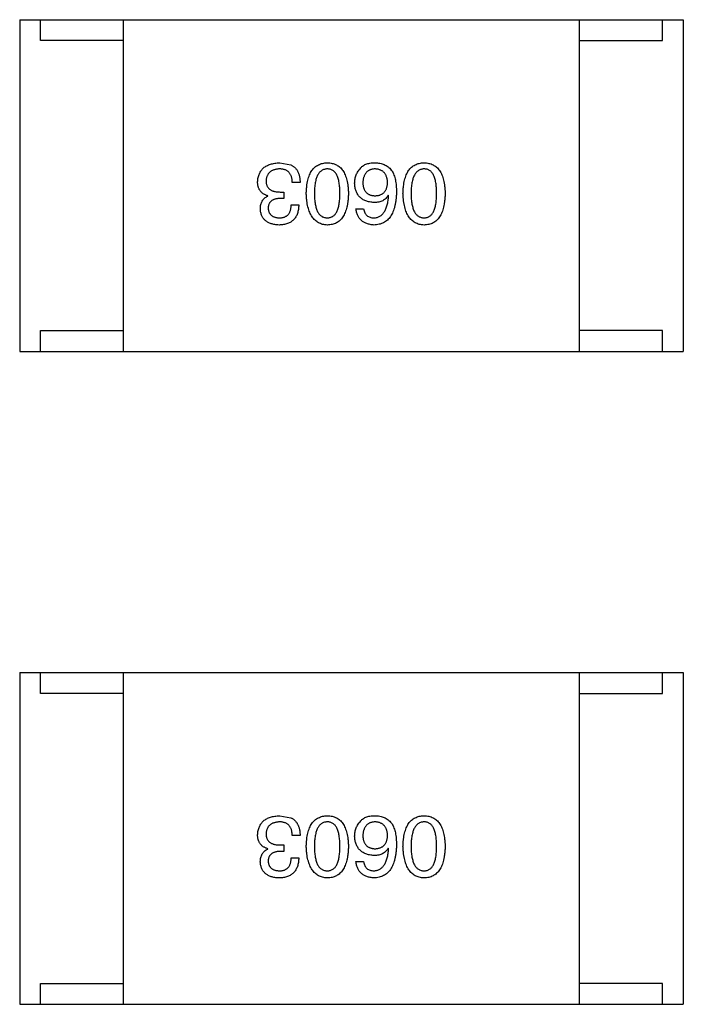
# Model space of a CAD drawing. Header units: inches. Extents: x -100 to 126, y -58 to 58.
# Tile 106 of 118: x 101.45 to 103.05, y 19.21 to 21.59. Entities that reach past the tile are written whole.
import ezdxf

# ---------------------------------------------------------------- set-up
doc = ezdxf.new("R2010")
doc.units = ezdxf.units.IN
doc.header["$LTSCALE"] = 1.21
doc.header["$MEASUREMENT"] = 0
doc.layers.get('0').update_dxf_attribs({"linetype": 'CONTINUOUS'})

msp = doc.modelspace()

# ---------------------------------------------------------------- linework, layer by layer
at = {"color": 7, "linetype": 'Continuous'}
for p, q in [((101.4485, 21.5856), (101.4485, 20.7856)), ((101.4485, 21.5856), (103.0485, 21.5856)), ((101.4985, 21.5356), (101.4985, 21.5856)), ((101.6985, 20.7856), (101.6985, 21.5856)), ((102.7985, 20.7856), (102.7985, 21.5856)), ((102.9985, 21.5356), (102.9985, 21.5856)), ((103.0485, 21.5856), (103.0485, 20.7856)), ((101.6985, 21.5356), (101.4985, 21.5356)), ((102.7985, 21.5356), (102.9985, 21.5356)), ((102.0754, 21.2404), (102.1024, 21.2355)), ((102.1246, 21.1929), (102.1057, 21.1929)), ((102.0762, 21.17), (102.0852, 21.17)), ((102.0852, 21.17), (102.0852, 21.1544)), ((102.338, 21.1618), (102.3372, 21.1626)), ((102.0467, 21.1601), (102.0467, 21.1609)), ((102.0852, 21.1544), (102.0754, 21.1544)), ((102.1032, 21.1388), (102.1213, 21.1388)), ((102.2593, 21.1298), (102.2774, 21.1298)), ((101.4985, 20.7856), (101.4985, 20.8356)), ((101.4985, 20.8356), (101.6985, 20.8356)), ((102.9985, 20.8356), (102.7985, 20.8356)), ((102.9985, 20.7856), (102.9985, 20.8356)), ((101.4485, 20.7856), (103.0485, 20.7856)), ((101.4485, 20.0106), (101.4485, 19.2106)), ((101.4485, 20.0106), (103.0485, 20.0106)), ((101.4985, 19.9606), (101.4985, 20.0106)), ((101.6985, 19.2106), (101.6985, 20.0106)), ((102.7985, 19.2106), (102.7985, 20.0106)), ((102.9985, 19.9606), (102.9985, 20.0106)), ((103.0485, 20.0106), (103.0485, 19.2106)), ((101.6985, 19.9606), (101.4985, 19.9606)), ((102.7985, 19.9606), (102.9985, 19.9606)), ((102.0754, 19.6654), (102.1024, 19.6605)), ((102.1246, 19.6179), (102.1057, 19.6179)), ((102.0762, 19.5949), (102.0852, 19.5949)), ((102.0852, 19.5949), (102.0852, 19.5794)), ((102.0467, 19.5851), (102.0467, 19.5859)), ((102.0852, 19.5794), (102.0754, 19.5794)), ((102.338, 19.5867), (102.3372, 19.5876)), ((102.1032, 19.5638), (102.1213, 19.5638)), ((102.2593, 19.5548), (102.2774, 19.5548)), ((101.4985, 19.2106), (101.4985, 19.2606)), ((101.4985, 19.2606), (101.6985, 19.2606)), ((102.9985, 19.2606), (102.7985, 19.2606)), ((102.9985, 19.2106), (102.9985, 19.2606)), ((101.4485, 19.2106), (103.0485, 19.2106))]:
    msp.add_line(p, q, dxfattribs=at)
for points, knots in [([(102.0221, 21.1945), (102.0222, 21.1963), (102.0225, 21.1998), (102.0234, 21.2049), (102.0246, 21.2096), (102.0263, 21.214), (102.0283, 21.2181), (102.0307, 21.2218), (102.0334, 21.2252), (102.0366, 21.2282), (102.0401, 21.231), (102.0441, 21.2333), (102.0484, 21.2354), (102.053, 21.237), (102.0581, 21.2384), (102.0635, 21.2395), (102.0693, 21.2402), (102.0733, 21.2404), (102.0754, 21.2404)], [0, 0, 0, 0, 0.068236, 0.132937, 0.194125, 0.253174, 0.310181, 0.365986, 0.421096, 0.476216, 0.532352, 0.590232, 0.649824, 0.71274, 0.778406, 0.848058, 0.921922, 1, 1, 1, 1]), ([(102.1024, 21.2355), (102.1033, 21.2351), (102.105, 21.2343), (102.1074, 21.2327), (102.1097, 21.2311), (102.1118, 21.2292), (102.1138, 21.2272), (102.1156, 21.225), (102.1172, 21.2225), (102.1187, 21.2199), (102.1199, 21.2172), (102.1211, 21.2142), (102.1221, 21.2111), (102.1229, 21.2078), (102.1236, 21.2043), (102.1241, 21.2007), (102.1244, 21.1969), (102.1245, 21.1942), (102.1246, 21.1929)], [0, 0, 0, 0, 0.056906, 0.113264, 0.168825, 0.223843, 0.279195, 0.335267, 0.392098, 0.450414, 0.51054, 0.572219, 0.636652, 0.703156, 0.773102, 0.845505, 0.921063, 1, 1, 1, 1]), ([(102.1395, 21.1667), (102.1396, 21.1696), (102.1398, 21.1753), (102.1406, 21.1836), (102.1417, 21.1914), (102.1432, 21.1985), (102.145, 21.2051), (102.1473, 21.2112), (102.1499, 21.2167), (102.1529, 21.2216), (102.1562, 21.226), (102.16, 21.2298), (102.1641, 21.233), (102.1687, 21.2356), (102.1736, 21.2377), (102.1788, 21.2392), (102.1844, 21.2402), (102.1883, 21.2404), (102.1903, 21.2404)], [0, 0, 0, 0, 0.08769, 0.170218, 0.24749, 0.319818, 0.387758, 0.451391, 0.511445, 0.568185, 0.622681, 0.67526, 0.726746, 0.778428, 0.830764, 0.884397, 0.940866, 1, 1, 1, 1]), ([(102.1903, 21.2404), (102.1923, 21.2404), (102.1962, 21.2402), (102.2018, 21.2392), (102.2071, 21.2377), (102.212, 21.2356), (102.2165, 21.233), (102.2206, 21.2298), (102.2244, 21.226), (102.2277, 21.2216), (102.2307, 21.2167), (102.2333, 21.2112), (102.2356, 21.2051), (102.2374, 21.1985), (102.239, 21.1914), (102.2401, 21.1836), (102.2408, 21.1753), (102.241, 21.1696), (102.2411, 21.1667)], [0, 0, 0, 0, 0.059135, 0.115606, 0.169241, 0.221578, 0.273261, 0.324749, 0.377329, 0.431642, 0.488541, 0.548597, 0.612232, 0.680174, 0.752504, 0.829777, 0.912307, 1, 1, 1, 1]), ([(102.2708, 21.2282), (102.2718, 21.2292), (102.2736, 21.2313), (102.2771, 21.2339), (102.281, 21.2362), (102.2854, 21.2379), (102.2903, 21.2392), (102.2957, 21.2401), (102.3015, 21.2406), (102.3056, 21.2405), (102.3077, 21.2404)], [0, 0, 0, 0, 0.105033, 0.21147, 0.321511, 0.438526, 0.563605, 0.698055, 0.843218, 1, 1, 1, 1]), ([(102.3077, 21.2404), (102.3098, 21.2403), (102.3138, 21.2401), (102.3196, 21.239), (102.325, 21.2374), (102.3301, 21.2352), (102.3347, 21.2325), (102.339, 21.2291), (102.3429, 21.2253), (102.3451, 21.2223), (102.3462, 21.2208)], [0, 0, 0, 0, 0.137449, 0.267856, 0.393219, 0.514735, 0.63397, 0.753734, 0.874967, 1, 1, 1, 1]), ([(102.3726, 21.1667), (102.3727, 21.1696), (102.3729, 21.1753), (102.3737, 21.1836), (102.3748, 21.1914), (102.3763, 21.1985), (102.3782, 21.2051), (102.3804, 21.2112), (102.383, 21.2167), (102.386, 21.2216), (102.3894, 21.226), (102.3932, 21.2298), (102.3973, 21.233), (102.4018, 21.2356), (102.4067, 21.2377), (102.412, 21.2392), (102.4176, 21.2402), (102.4215, 21.2404), (102.4235, 21.2404)], [0, 0, 0, 0, 0.08769, 0.170218, 0.24749, 0.319818, 0.387758, 0.451391, 0.511445, 0.568185, 0.622681, 0.67526, 0.726746, 0.778428, 0.830764, 0.884397, 0.940866, 1, 1, 1, 1]), ([(102.4235, 21.2404), (102.4254, 21.2404), (102.4293, 21.2402), (102.435, 21.2392), (102.4402, 21.2377), (102.4451, 21.2356), (102.4496, 21.233), (102.4538, 21.2298), (102.4575, 21.226), (102.4609, 21.2216), (102.4639, 21.2167), (102.4665, 21.2112), (102.4687, 21.2051), (102.4706, 21.1985), (102.4721, 21.1914), (102.4732, 21.1836), (102.474, 21.1753), (102.4742, 21.1696), (102.4743, 21.1667)], [0, 0, 0, 0, 0.059135, 0.115606, 0.169241, 0.221578, 0.273261, 0.324749, 0.377329, 0.431642, 0.488541, 0.548597, 0.612232, 0.680174, 0.752504, 0.829777, 0.912307, 1, 1, 1, 1]), ([(102.0746, 21.2257), (102.0733, 21.2256), (102.0709, 21.2254), (102.0675, 21.2249), (102.0642, 21.2242), (102.0612, 21.2234), (102.0584, 21.2223), (102.0559, 21.2209), (102.0535, 21.2195), (102.0514, 21.2178), (102.0495, 21.2158), (102.0478, 21.2138), (102.0464, 21.2114), (102.0451, 21.2089), (102.0441, 21.2062), (102.0434, 21.2033), (102.0428, 21.2002), (102.0427, 21.1981), (102.0426, 21.197)], [0, 0, 0, 0, 0.076694, 0.149502, 0.218019, 0.283183, 0.345589, 0.405199, 0.462852, 0.519478, 0.575313, 0.630559, 0.687006, 0.744638, 0.804006, 0.866059, 0.931486, 1, 1, 1, 1]), ([(102.1057, 21.1929), (102.1057, 21.1942), (102.1056, 21.1968), (102.1051, 21.2005), (102.1044, 21.204), (102.1035, 21.2072), (102.1024, 21.2102), (102.101, 21.2129), (102.0994, 21.2153), (102.0976, 21.2175), (102.0955, 21.2194), (102.0932, 21.2211), (102.0906, 21.2226), (102.0878, 21.2237), (102.0849, 21.2246), (102.0816, 21.2252), (102.0782, 21.2256), (102.0758, 21.2257), (102.0746, 21.2257)], [0, 0, 0, 0, 0.07723, 0.149593, 0.217944, 0.282232, 0.34411, 0.402297, 0.458791, 0.513966, 0.568538, 0.623291, 0.679957, 0.737243, 0.798142, 0.86118, 0.928728, 1, 1, 1, 1]), ([(102.1903, 21.2257), (102.1891, 21.2256), (102.1866, 21.2255), (102.183, 21.2247), (102.1797, 21.2234), (102.1766, 21.2217), (102.1738, 21.2196), (102.1712, 21.217), (102.1689, 21.214), (102.1668, 21.2105), (102.165, 21.2065), (102.1634, 21.2022), (102.1621, 21.1973), (102.161, 21.1921), (102.1602, 21.1863), (102.1596, 21.1802), (102.1592, 21.1736), (102.1592, 21.169), (102.1592, 21.1667)], [0, 0, 0, 0, 0.050879, 0.099377, 0.146973, 0.193618, 0.240619, 0.289461, 0.34047, 0.395283, 0.453059, 0.515633, 0.582666, 0.655287, 0.732971, 0.815933, 0.905166, 1, 1, 1, 1]), ([(102.2206, 21.1667), (102.2206, 21.1691), (102.2206, 21.1737), (102.2202, 21.1804), (102.2196, 21.1866), (102.2188, 21.1924), (102.2177, 21.1977), (102.2165, 21.2025), (102.2149, 21.2069), (102.2132, 21.2109), (102.2112, 21.2144), (102.2089, 21.2174), (102.2064, 21.22), (102.2036, 21.222), (102.2007, 21.2237), (102.1974, 21.2249), (102.1939, 21.2255), (102.1915, 21.2256), (102.1903, 21.2257)], [0, 0, 0, 0, 0.096457, 0.187288, 0.27178, 0.350132, 0.423455, 0.491343, 0.554037, 0.612253, 0.666313, 0.717038, 0.764921, 0.811214, 0.856775, 0.902988, 0.950234, 1, 1, 1, 1]), ([(102.2561, 21.1913), (102.2561, 21.193), (102.2562, 21.1965), (102.2569, 21.2016), (102.258, 21.2065), (102.2597, 21.2112), (102.2618, 21.2157), (102.2643, 21.2201), (102.2673, 21.2243), (102.2696, 21.2268), (102.2708, 21.2282)], [0, 0, 0, 0, 0.12904, 0.253809, 0.377066, 0.499122, 0.621469, 0.744665, 0.870607, 1, 1, 1, 1]), ([(102.3044, 21.2257), (102.3033, 21.2256), (102.3012, 21.2254), (102.2981, 21.2249), (102.2952, 21.2241), (102.2925, 21.223), (102.29, 21.2218), (102.2877, 21.2203), (102.2856, 21.2185), (102.2837, 21.2165), (102.282, 21.2143), (102.2805, 21.2118), (102.2792, 21.2091), (102.2781, 21.2061), (102.2772, 21.203), (102.2765, 21.1996), (102.276, 21.1959), (102.2758, 21.1934), (102.2757, 21.1921)], [0, 0, 0, 0, 0.066682, 0.130303, 0.190802, 0.248749, 0.30534, 0.361219, 0.415721, 0.471765, 0.528279, 0.586428, 0.64659, 0.710143, 0.776461, 0.846692, 0.921137, 1, 1, 1, 1]), ([(102.3356, 21.1929), (102.3355, 21.1942), (102.3353, 21.1967), (102.3348, 21.2004), (102.334, 21.2037), (102.3331, 21.2069), (102.3319, 21.2098), (102.3305, 21.2125), (102.3289, 21.2149), (102.327, 21.2171), (102.325, 21.2191), (102.3226, 21.2207), (102.3202, 21.2222), (102.3174, 21.2234), (102.3145, 21.2244), (102.3113, 21.225), (102.308, 21.2255), (102.3056, 21.2256), (102.3044, 21.2257)], [0, 0, 0, 0, 0.076467, 0.148148, 0.216496, 0.280559, 0.342274, 0.401168, 0.458322, 0.514073, 0.569257, 0.62465, 0.68124, 0.739113, 0.799947, 0.862804, 0.929597, 1, 1, 1, 1]), ([(102.3462, 21.2208), (102.3471, 21.2192), (102.3488, 21.216), (102.351, 21.2108), (102.3528, 21.2051), (102.3543, 21.1989), (102.3555, 21.1924), (102.3563, 21.1853), (102.3568, 21.1778), (102.3569, 21.1726), (102.3569, 21.17)], [0, 0, 0, 0, 0.101889, 0.209155, 0.322694, 0.442863, 0.569758, 0.70479, 0.848502, 1, 1, 1, 1]), ([(102.4235, 21.2257), (102.4222, 21.2256), (102.4197, 21.2255), (102.4162, 21.2247), (102.4129, 21.2234), (102.4098, 21.2217), (102.4069, 21.2196), (102.4044, 21.217), (102.4021, 21.214), (102.4, 21.2105), (102.3982, 21.2065), (102.3966, 21.2022), (102.3953, 21.1973), (102.3942, 21.1921), (102.3933, 21.1863), (102.3927, 21.1802), (102.3924, 21.1736), (102.3923, 21.169), (102.3923, 21.1667)], [0, 0, 0, 0, 0.050879, 0.099377, 0.146973, 0.193618, 0.240619, 0.289461, 0.34047, 0.395283, 0.453059, 0.515633, 0.582666, 0.655287, 0.732971, 0.815933, 0.905166, 1, 1, 1, 1]), ([(102.4538, 21.1667), (102.4538, 21.1691), (102.4537, 21.1737), (102.4533, 21.1804), (102.4528, 21.1866), (102.452, 21.1924), (102.4509, 21.1977), (102.4496, 21.2025), (102.4481, 21.2069), (102.4463, 21.2109), (102.4443, 21.2144), (102.4421, 21.2174), (102.4395, 21.22), (102.4368, 21.222), (102.4338, 21.2237), (102.4306, 21.2249), (102.4271, 21.2255), (102.4247, 21.2256), (102.4235, 21.2257)], [0, 0, 0, 0, 0.096457, 0.187288, 0.27178, 0.350132, 0.423455, 0.491343, 0.554037, 0.612253, 0.666313, 0.717038, 0.764921, 0.811214, 0.856775, 0.902988, 0.950234, 1, 1, 1, 1]), ([(102.0467, 21.1609), (102.0457, 21.1613), (102.0437, 21.1619), (102.0409, 21.163), (102.0384, 21.1643), (102.0359, 21.1657), (102.0337, 21.1674), (102.0317, 21.1691), (102.0298, 21.171), (102.0282, 21.173), (102.0268, 21.1752), (102.0255, 21.1775), (102.0244, 21.18), (102.0236, 21.1826), (102.0229, 21.1854), (102.0225, 21.1883), (102.0221, 21.1914), (102.0221, 21.1935), (102.0221, 21.1945)], [0, 0, 0, 0, 0.069445, 0.136039, 0.200011, 0.261745, 0.322328, 0.381403, 0.438864, 0.496655, 0.554398, 0.612391, 0.672266, 0.733005, 0.79604, 0.861293, 0.928785, 1, 1, 1, 1]), ([(102.0426, 21.197), (102.0426, 21.1959), (102.0426, 21.1938), (102.043, 21.1907), (102.0437, 21.1878), (102.0446, 21.1852), (102.0458, 21.1827), (102.0473, 21.1805), (102.049, 21.1785), (102.051, 21.1767), (102.0532, 21.1751), (102.0557, 21.1737), (102.0585, 21.1725), (102.0616, 21.1716), (102.0648, 21.1708), (102.0684, 21.1703), (102.0722, 21.17), (102.0748, 21.17), (102.0762, 21.17)], [0, 0, 0, 0, 0.066518, 0.129194, 0.188613, 0.245254, 0.300032, 0.353805, 0.407079, 0.461108, 0.516272, 0.574141, 0.634837, 0.699275, 0.767504, 0.840272, 0.917505, 1, 1, 1, 1]), ([(102.3028, 21.1445), (102.301, 21.1447), (102.2974, 21.145), (102.2923, 21.1459), (102.2875, 21.1471), (102.283, 21.1486), (102.2789, 21.1504), (102.2751, 21.1525), (102.2716, 21.155), (102.2685, 21.1578), (102.2657, 21.1609), (102.2633, 21.1643), (102.2612, 21.168), (102.2595, 21.1721), (102.2581, 21.1764), (102.2571, 21.1811), (102.2563, 21.1861), (102.2562, 21.1895), (102.2561, 21.1913)], [0, 0, 0, 0, 0.074228, 0.144548, 0.211288, 0.274576, 0.335162, 0.393915, 0.450599, 0.506657, 0.562409, 0.618617, 0.676096, 0.735061, 0.79654, 0.860906, 0.928473, 1, 1, 1, 1]), ([(102.2757, 21.1921), (102.2758, 21.1909), (102.276, 21.1885), (102.2765, 21.185), (102.2772, 21.1818), (102.2781, 21.1788), (102.2793, 21.176), (102.2806, 21.1735), (102.2822, 21.1712), (102.2839, 21.1691), (102.2859, 21.1673), (102.288, 21.1656), (102.2904, 21.1643), (102.293, 21.1631), (102.2957, 21.1622), (102.2987, 21.1616), (102.3019, 21.1611), (102.3041, 21.161), (102.3052, 21.1609)], [0, 0, 0, 0, 0.076288, 0.14871, 0.216387, 0.281386, 0.342528, 0.402111, 0.4591, 0.514852, 0.569974, 0.625644, 0.682226, 0.740156, 0.800362, 0.863471, 0.930116, 1, 1, 1, 1]), ([(102.3052, 21.1609), (102.3064, 21.161), (102.3087, 21.1611), (102.3119, 21.1616), (102.315, 21.1622), (102.3179, 21.1632), (102.3206, 21.1643), (102.323, 21.1658), (102.3252, 21.1674), (102.3272, 21.1693), (102.329, 21.1714), (102.3306, 21.1738), (102.332, 21.1764), (102.3331, 21.1792), (102.334, 21.1823), (102.3348, 21.1856), (102.3353, 21.1892), (102.3355, 21.1916), (102.3356, 21.1929)], [0, 0, 0, 0, 0.070453, 0.136523, 0.199866, 0.260392, 0.318446, 0.374657, 0.430182, 0.485556, 0.541071, 0.598396, 0.657208, 0.718642, 0.783247, 0.851631, 0.923928, 1, 1, 1, 1]), ([(102.1903, 21.0904), (102.1884, 21.0906), (102.1845, 21.0908), (102.179, 21.0919), (102.1738, 21.0935), (102.169, 21.0957), (102.1645, 21.0985), (102.1604, 21.1019), (102.1567, 21.1058), (102.1533, 21.1103), (102.1503, 21.1154), (102.1476, 21.1211), (102.1454, 21.1273), (102.1435, 21.1341), (102.1419, 21.1414), (102.1407, 21.1493), (102.1399, 21.1578), (102.1396, 21.1637), (102.1395, 21.1667)], [0, 0, 0, 0, 0.057415, 0.112361, 0.16496, 0.216437, 0.267441, 0.318839, 0.371478, 0.426325, 0.483626, 0.544235, 0.608673, 0.677374, 0.750405, 0.828394, 0.911525, 1, 1, 1, 1]), ([(102.1592, 21.1667), (102.1592, 21.1643), (102.1592, 21.1597), (102.1596, 21.153), (102.1602, 21.1467), (102.161, 21.141), (102.1621, 21.1357), (102.1634, 21.1308), (102.165, 21.1264), (102.1668, 21.1225), (102.1689, 21.119), (102.1712, 21.1159), (102.1738, 21.1134), (102.1766, 21.1113), (102.1797, 21.1096), (102.183, 21.1085), (102.1866, 21.1078), (102.1891, 21.1077), (102.1903, 21.1077)], [0, 0, 0, 0, 0.095719, 0.185854, 0.269738, 0.347952, 0.420315, 0.487894, 0.550245, 0.608186, 0.662454, 0.713283, 0.761375, 0.808209, 0.854301, 0.901312, 0.949396, 1, 1, 1, 1]), ([(102.1903, 21.1077), (102.1915, 21.1077), (102.1939, 21.1078), (102.1974, 21.1085), (102.2006, 21.1096), (102.2037, 21.1113), (102.2064, 21.1134), (102.2089, 21.1159), (102.2112, 21.119), (102.2132, 21.1225), (102.2149, 21.1264), (102.2165, 21.1308), (102.2177, 21.1357), (102.2188, 21.141), (102.2196, 21.1467), (102.2202, 21.153), (102.2206, 21.1597), (102.2206, 21.1643), (102.2206, 21.1667)], [0, 0, 0, 0, 0.049764, 0.097007, 0.143217, 0.188577, 0.235116, 0.282997, 0.333719, 0.387776, 0.445989, 0.508679, 0.576563, 0.649481, 0.728235, 0.812722, 0.903548, 1, 1, 1, 1]), ([(102.2411, 21.1667), (102.241, 21.1636), (102.2408, 21.1577), (102.2401, 21.1492), (102.239, 21.1412), (102.2374, 21.1338), (102.2356, 21.1269), (102.2333, 21.1207), (102.2307, 21.115), (102.2277, 21.1099), (102.2244, 21.1054), (102.2206, 21.1015), (102.2165, 21.0982), (102.212, 21.0954), (102.2071, 21.0933), (102.2018, 21.0917), (102.1962, 21.0907), (102.1923, 21.0905), (102.1903, 21.0904)], [0, 0, 0, 0, 0.088823, 0.172287, 0.250296, 0.323438, 0.392244, 0.456221, 0.516635, 0.573871, 0.628, 0.680335, 0.731489, 0.782557, 0.834044, 0.886738, 0.942089, 1, 1, 1, 1]), ([(102.3569, 21.17), (102.3568, 21.1668), (102.3566, 21.1607), (102.3557, 21.1518), (102.3546, 21.1436), (102.353, 21.1359), (102.351, 21.1288), (102.3486, 21.1223), (102.3459, 21.1165), (102.3427, 21.1112), (102.3391, 21.1064), (102.3351, 21.1023), (102.3307, 21.0988), (102.3259, 21.0959), (102.3207, 21.0936), (102.3151, 21.0919), (102.309, 21.0908), (102.3049, 21.0906), (102.3028, 21.0904)], [0, 0, 0, 0, 0.087517, 0.169686, 0.246944, 0.319347, 0.387088, 0.450961, 0.511075, 0.567974, 0.622351, 0.675039, 0.726853, 0.778688, 0.83093, 0.884738, 0.941043, 1, 1, 1, 1]), ([(102.3372, 21.1626), (102.3364, 21.1611), (102.3347, 21.1583), (102.3315, 21.1546), (102.3278, 21.1515), (102.3237, 21.1489), (102.3191, 21.147), (102.3141, 21.1455), (102.3086, 21.1447), (102.3048, 21.1446), (102.3028, 21.1445)], [0, 0, 0, 0, 0.122276, 0.239997, 0.35611, 0.473903, 0.59404, 0.720428, 0.855383, 1, 1, 1, 1]), ([(102.3028, 21.1077), (102.3041, 21.1078), (102.3066, 21.1079), (102.3103, 21.1088), (102.3138, 21.11), (102.317, 21.1116), (102.32, 21.1136), (102.3228, 21.116), (102.3253, 21.1188), (102.3277, 21.122), (102.3298, 21.1256), (102.3316, 21.1296), (102.3333, 21.134), (102.3347, 21.1388), (102.3359, 21.144), (102.3368, 21.1496), (102.3376, 21.1555), (102.3379, 21.1596), (102.338, 21.1618)], [0, 0, 0, 0, 0.054741, 0.107075, 0.158339, 0.208382, 0.258772, 0.310045, 0.362765, 0.417822, 0.475982, 0.537466, 0.602901, 0.673037, 0.747247, 0.826291, 0.910782, 1, 1, 1, 1]), ([(102.4235, 21.0904), (102.4215, 21.0906), (102.4177, 21.0908), (102.4121, 21.0919), (102.4069, 21.0935), (102.4021, 21.0957), (102.3976, 21.0985), (102.3935, 21.1019), (102.3898, 21.1058), (102.3864, 21.1103), (102.3834, 21.1154), (102.3808, 21.1211), (102.3785, 21.1273), (102.3766, 21.1341), (102.3751, 21.1414), (102.3739, 21.1493), (102.373, 21.1578), (102.3728, 21.1637), (102.3726, 21.1667)], [0, 0, 0, 0, 0.057415, 0.112361, 0.16496, 0.216437, 0.267441, 0.318839, 0.371478, 0.426325, 0.483626, 0.544235, 0.608673, 0.677374, 0.750405, 0.828394, 0.911525, 1, 1, 1, 1]), ([(102.3923, 21.1667), (102.3923, 21.1643), (102.3924, 21.1597), (102.3927, 21.153), (102.3933, 21.1467), (102.3942, 21.141), (102.3953, 21.1357), (102.3966, 21.1308), (102.3982, 21.1264), (102.4, 21.1225), (102.4021, 21.119), (102.4044, 21.1159), (102.407, 21.1134), (102.4098, 21.1113), (102.4129, 21.1096), (102.4162, 21.1085), (102.4197, 21.1078), (102.4222, 21.1077), (102.4235, 21.1077)], [0, 0, 0, 0, 0.095719, 0.185854, 0.269738, 0.347952, 0.420315, 0.487894, 0.550245, 0.608186, 0.662454, 0.713283, 0.761375, 0.808209, 0.854301, 0.901312, 0.949396, 1, 1, 1, 1]), ([(102.4235, 21.1077), (102.4247, 21.1077), (102.4271, 21.1078), (102.4306, 21.1085), (102.4338, 21.1096), (102.4368, 21.1113), (102.4395, 21.1134), (102.4421, 21.1159), (102.4443, 21.119), (102.4463, 21.1225), (102.4481, 21.1264), (102.4496, 21.1308), (102.4509, 21.1357), (102.452, 21.141), (102.4528, 21.1467), (102.4533, 21.153), (102.4537, 21.1597), (102.4538, 21.1643), (102.4538, 21.1667)], [0, 0, 0, 0, 0.049764, 0.097007, 0.143217, 0.188577, 0.235116, 0.282997, 0.333719, 0.387776, 0.445989, 0.508679, 0.576563, 0.649481, 0.728235, 0.812722, 0.903548, 1, 1, 1, 1]), ([(102.4743, 21.1667), (102.4742, 21.1636), (102.474, 21.1577), (102.4732, 21.1492), (102.4721, 21.1412), (102.4706, 21.1338), (102.4687, 21.1269), (102.4665, 21.1207), (102.4639, 21.115), (102.4609, 21.1099), (102.4575, 21.1054), (102.4538, 21.1015), (102.4496, 21.0982), (102.4451, 21.0954), (102.4402, 21.0933), (102.435, 21.0917), (102.4293, 21.0907), (102.4254, 21.0905), (102.4235, 21.0904)], [0, 0, 0, 0, 0.088823, 0.172287, 0.250296, 0.323438, 0.392244, 0.456221, 0.516635, 0.573871, 0.628, 0.680335, 0.731489, 0.782557, 0.834044, 0.886738, 0.942089, 1, 1, 1, 1]), ([(102.0287, 21.129), (102.0287, 21.1308), (102.0288, 21.1344), (102.0296, 21.1395), (102.0311, 21.1441), (102.033, 21.1483), (102.0356, 21.152), (102.0387, 21.1552), (102.0425, 21.158), (102.0453, 21.1594), (102.0467, 21.1601)], [0, 0, 0, 0, 0.143686, 0.277942, 0.40333, 0.521785, 0.638573, 0.755208, 0.874773, 1, 1, 1, 1]), ([(102.0754, 21.1544), (102.0743, 21.1543), (102.0722, 21.1542), (102.0691, 21.1539), (102.0662, 21.1533), (102.0635, 21.1526), (102.061, 21.1518), (102.0588, 21.1507), (102.0567, 21.1495), (102.0549, 21.1481), (102.0532, 21.1465), (102.0518, 21.1447), (102.0505, 21.1428), (102.0495, 21.1407), (102.0487, 21.1384), (102.0481, 21.136), (102.0477, 21.1334), (102.0476, 21.1315), (102.0475, 21.1306)], [0, 0, 0, 0, 0.079415, 0.154091, 0.22508, 0.29186, 0.355026, 0.415127, 0.472418, 0.528511, 0.583551, 0.638361, 0.693547, 0.750023, 0.807857, 0.868401, 0.932259, 1, 1, 1, 1]), ([(102.1213, 21.1388), (102.1212, 21.1369), (102.1211, 21.1332), (102.1204, 21.1277), (102.1195, 21.1227), (102.1181, 21.118), (102.1164, 21.1137), (102.1143, 21.1097), (102.1119, 21.1061), (102.109, 21.1029), (102.1059, 21.1), (102.1023, 21.0975), (102.0984, 21.0954), (102.0942, 21.0937), (102.0896, 21.0923), (102.0846, 21.0913), (102.0793, 21.0906), (102.0756, 21.0905), (102.0737, 21.0904)], [0, 0, 0, 0, 0.074804, 0.144899, 0.211458, 0.274554, 0.334363, 0.392059, 0.448123, 0.503024, 0.558154, 0.613471, 0.670844, 0.729926, 0.792003, 0.857405, 0.926768, 1, 1, 1, 1]), ([(102.0746, 21.1077), (102.0757, 21.1077), (102.0779, 21.1077), (102.0811, 21.1081), (102.084, 21.1087), (102.0868, 21.1095), (102.0893, 21.1106), (102.0917, 21.112), (102.0938, 21.1136), (102.0957, 21.1154), (102.0974, 21.1175), (102.0989, 21.1198), (102.1002, 21.1224), (102.1012, 21.1252), (102.1021, 21.1283), (102.1026, 21.1316), (102.1031, 21.1351), (102.1032, 21.1376), (102.1032, 21.1388)], [0, 0, 0, 0, 0.069877, 0.136363, 0.198671, 0.257968, 0.315462, 0.370709, 0.425568, 0.479847, 0.535753, 0.592303, 0.651386, 0.713311, 0.778642, 0.84836, 0.921866, 1, 1, 1, 1]), ([(102.0737, 21.0904), (102.072, 21.0905), (102.0687, 21.0907), (102.0638, 21.0914), (102.0592, 21.0922), (102.055, 21.0934), (102.051, 21.0948), (102.0474, 21.0966), (102.0441, 21.0985), (102.0411, 21.1008), (102.0384, 21.1034), (102.0361, 21.1062), (102.034, 21.1094), (102.0323, 21.1127), (102.0309, 21.1164), (102.0298, 21.1203), (102.029, 21.1246), (102.0288, 21.1275), (102.0287, 21.129)], [0, 0, 0, 0, 0.077845, 0.151584, 0.221397, 0.287366, 0.350104, 0.410398, 0.467998, 0.524388, 0.579979, 0.635152, 0.690917, 0.747936, 0.806661, 0.867861, 0.932479, 1, 1, 1, 1]), ([(102.0475, 21.1306), (102.0476, 21.1297), (102.0478, 21.128), (102.0483, 21.1254), (102.0489, 21.1231), (102.0498, 21.1209), (102.0508, 21.1188), (102.0521, 21.117), (102.0534, 21.1153), (102.0551, 21.1138), (102.0569, 21.1124), (102.0588, 21.1112), (102.061, 21.1102), (102.0634, 21.1093), (102.0659, 21.1087), (102.0686, 21.1082), (102.0715, 21.1078), (102.0735, 21.1077), (102.0746, 21.1077)], [0, 0, 0, 0, 0.067655, 0.132224, 0.194132, 0.253145, 0.309858, 0.366002, 0.421361, 0.47702, 0.532632, 0.590536, 0.65067, 0.713258, 0.779588, 0.848803, 0.921949, 1, 1, 1, 1]), ([(102.3028, 21.0904), (102.3012, 21.0906), (102.2981, 21.0908), (102.2936, 21.0915), (102.2893, 21.0925), (102.2854, 21.0937), (102.2816, 21.0953), (102.2782, 21.0971), (102.2751, 21.0991), (102.2722, 21.1014), (102.2696, 21.1041), (102.2673, 21.1069), (102.2653, 21.1101), (102.2635, 21.1135), (102.262, 21.1172), (102.2609, 21.1212), (102.2599, 21.1254), (102.2595, 21.1283), (102.2593, 21.1298)], [0, 0, 0, 0, 0.073784, 0.144317, 0.211047, 0.274818, 0.336501, 0.395724, 0.453465, 0.510016, 0.566585, 0.622844, 0.680328, 0.739335, 0.800408, 0.863904, 0.93053, 1, 1, 1, 1]), ([(102.2774, 21.1298), (102.2778, 21.128), (102.2785, 21.1247), (102.2803, 21.1202), (102.2827, 21.1163), (102.2857, 21.1131), (102.2892, 21.1106), (102.2933, 21.1089), (102.2978, 21.1078), (102.3011, 21.1077), (102.3028, 21.1077)], [0, 0, 0, 0, 0.1439, 0.274233, 0.394478, 0.509388, 0.621911, 0.738504, 0.863414, 1, 1, 1, 1]), ([(102.0221, 19.6195), (102.0222, 19.6213), (102.0225, 19.6248), (102.0234, 19.6299), (102.0246, 19.6346), (102.0263, 19.639), (102.0283, 19.643), (102.0307, 19.6468), (102.0334, 19.6502), (102.0366, 19.6532), (102.0401, 19.6559), (102.0441, 19.6583), (102.0484, 19.6604), (102.053, 19.662), (102.0581, 19.6634), (102.0635, 19.6645), (102.0693, 19.6652), (102.0733, 19.6653), (102.0754, 19.6654)], [0, 0, 0, 0, 0.068236, 0.132937, 0.194125, 0.253174, 0.310181, 0.365986, 0.421096, 0.476216, 0.532352, 0.590232, 0.649824, 0.71274, 0.778406, 0.848058, 0.921922, 1, 1, 1, 1]), ([(102.1395, 19.5917), (102.1396, 19.5946), (102.1398, 19.6003), (102.1406, 19.6086), (102.1416, 19.6163), (102.1432, 19.6235), (102.145, 19.6301), (102.1473, 19.6362), (102.1499, 19.6416), (102.1529, 19.6466), (102.1562, 19.6509), (102.16, 19.6547), (102.1641, 19.658), (102.1687, 19.6606), (102.1736, 19.6627), (102.1788, 19.6642), (102.1844, 19.6652), (102.1883, 19.6653), (102.1903, 19.6654)], [0, 0, 0, 0, 0.08769, 0.170218, 0.24749, 0.319818, 0.387758, 0.451391, 0.511445, 0.568185, 0.622681, 0.67526, 0.726746, 0.778428, 0.830764, 0.884397, 0.940866, 1, 1, 1, 1]), ([(102.1903, 19.6654), (102.1923, 19.6653), (102.1962, 19.6652), (102.2018, 19.6642), (102.2071, 19.6627), (102.212, 19.6606), (102.2165, 19.658), (102.2206, 19.6547), (102.2244, 19.651), (102.2277, 19.6466), (102.2307, 19.6417), (102.2333, 19.6362), (102.2356, 19.6301), (102.2374, 19.6235), (102.239, 19.6163), (102.2401, 19.6086), (102.2408, 19.6003), (102.241, 19.5946), (102.2411, 19.5917)], [0, 0, 0, 0, 0.059135, 0.115606, 0.169241, 0.221578, 0.273261, 0.324749, 0.377329, 0.431642, 0.488541, 0.548597, 0.612232, 0.680174, 0.752504, 0.829777, 0.912307, 1, 1, 1, 1]), ([(102.2708, 19.6531), (102.2718, 19.6542), (102.2736, 19.6563), (102.2771, 19.6589), (102.281, 19.6611), (102.2854, 19.6629), (102.2903, 19.6642), (102.2957, 19.6651), (102.3015, 19.6655), (102.3056, 19.6655), (102.3077, 19.6654)], [0, 0, 0, 0, 0.105033, 0.21147, 0.321511, 0.438526, 0.563605, 0.698055, 0.843218, 1, 1, 1, 1]), ([(102.3077, 19.6654), (102.3098, 19.6653), (102.3138, 19.6651), (102.3196, 19.664), (102.325, 19.6624), (102.3301, 19.6602), (102.3347, 19.6575), (102.339, 19.6541), (102.3429, 19.6502), (102.3451, 19.6473), (102.3462, 19.6458)], [0, 0, 0, 0, 0.137449, 0.267856, 0.393219, 0.514735, 0.63397, 0.753734, 0.874967, 1, 1, 1, 1]), ([(102.3726, 19.5917), (102.3727, 19.5946), (102.3729, 19.6003), (102.3737, 19.6086), (102.3748, 19.6163), (102.3763, 19.6235), (102.3782, 19.6301), (102.3804, 19.6362), (102.383, 19.6416), (102.386, 19.6466), (102.3894, 19.6509), (102.3931, 19.6547), (102.3973, 19.658), (102.4018, 19.6606), (102.4067, 19.6627), (102.412, 19.6642), (102.4176, 19.6652), (102.4215, 19.6653), (102.4235, 19.6654)], [0, 0, 0, 0, 0.08769, 0.170218, 0.24749, 0.319818, 0.387758, 0.451391, 0.511445, 0.568185, 0.622681, 0.67526, 0.726746, 0.778428, 0.830764, 0.884397, 0.940866, 1, 1, 1, 1]), ([(102.4235, 19.6654), (102.4254, 19.6653), (102.4293, 19.6652), (102.435, 19.6642), (102.4402, 19.6627), (102.4451, 19.6606), (102.4496, 19.658), (102.4538, 19.6547), (102.4575, 19.651), (102.4609, 19.6466), (102.4639, 19.6417), (102.4665, 19.6362), (102.4687, 19.6301), (102.4706, 19.6235), (102.4721, 19.6163), (102.4732, 19.6086), (102.474, 19.6003), (102.4742, 19.5946), (102.4743, 19.5917)], [0, 0, 0, 0, 0.059135, 0.115606, 0.169241, 0.221578, 0.273261, 0.324749, 0.377329, 0.431642, 0.488541, 0.548597, 0.612232, 0.680174, 0.752504, 0.829777, 0.912307, 1, 1, 1, 1]), ([(102.0746, 19.6507), (102.0733, 19.6506), (102.0709, 19.6504), (102.0675, 19.6499), (102.0642, 19.6492), (102.0612, 19.6483), (102.0584, 19.6473), (102.0559, 19.6459), (102.0535, 19.6444), (102.0514, 19.6427), (102.0495, 19.6408), (102.0478, 19.6387), (102.0464, 19.6364), (102.0451, 19.6339), (102.0441, 19.6312), (102.0434, 19.6283), (102.0428, 19.6252), (102.0427, 19.6231), (102.0426, 19.622)], [0, 0, 0, 0, 0.076694, 0.149502, 0.218019, 0.283183, 0.345589, 0.405199, 0.462852, 0.519478, 0.575313, 0.630559, 0.687006, 0.744638, 0.804006, 0.866059, 0.931486, 1, 1, 1, 1]), ([(102.1057, 19.6179), (102.1056, 19.6192), (102.1055, 19.6218), (102.1051, 19.6255), (102.1044, 19.629), (102.1035, 19.6322), (102.1024, 19.6352), (102.101, 19.6379), (102.0994, 19.6403), (102.0976, 19.6425), (102.0955, 19.6444), (102.0932, 19.6461), (102.0906, 19.6476), (102.0878, 19.6487), (102.0848, 19.6496), (102.0816, 19.6502), (102.0782, 19.6506), (102.0758, 19.6507), (102.0746, 19.6507)], [0, 0, 0, 0, 0.07723, 0.149593, 0.217944, 0.282232, 0.34411, 0.402297, 0.458791, 0.513966, 0.568538, 0.623291, 0.679957, 0.737243, 0.798142, 0.86118, 0.928728, 1, 1, 1, 1]), ([(102.1024, 19.6605), (102.1033, 19.6601), (102.105, 19.6593), (102.1074, 19.6577), (102.1097, 19.6561), (102.1118, 19.6542), (102.1138, 19.6522), (102.1156, 19.6499), (102.1172, 19.6475), (102.1186, 19.6449), (102.1199, 19.6422), (102.1211, 19.6392), (102.1221, 19.6361), (102.1229, 19.6328), (102.1236, 19.6293), (102.1241, 19.6257), (102.1244, 19.6218), (102.1245, 19.6192), (102.1246, 19.6179)], [0, 0, 0, 0, 0.056906, 0.113264, 0.168825, 0.223843, 0.279195, 0.335267, 0.392098, 0.450414, 0.51054, 0.572219, 0.636652, 0.703156, 0.773102, 0.845505, 0.921063, 1, 1, 1, 1]), ([(102.1903, 19.6507), (102.189, 19.6506), (102.1866, 19.6504), (102.183, 19.6497), (102.1797, 19.6484), (102.1766, 19.6467), (102.1738, 19.6446), (102.1712, 19.642), (102.1689, 19.639), (102.1668, 19.6355), (102.165, 19.6315), (102.1634, 19.6272), (102.1621, 19.6223), (102.161, 19.617), (102.1602, 19.6113), (102.1596, 19.6052), (102.1592, 19.5986), (102.1592, 19.594), (102.1592, 19.5917)], [0, 0, 0, 0, 0.050879, 0.099377, 0.146973, 0.193618, 0.240619, 0.289461, 0.34047, 0.395283, 0.453059, 0.515633, 0.582666, 0.655287, 0.732971, 0.815933, 0.905166, 1, 1, 1, 1]), ([(102.2206, 19.5917), (102.2206, 19.594), (102.2206, 19.5987), (102.2202, 19.6054), (102.2196, 19.6116), (102.2188, 19.6174), (102.2177, 19.6227), (102.2165, 19.6275), (102.2149, 19.6319), (102.2131, 19.6359), (102.2111, 19.6394), (102.2089, 19.6424), (102.2064, 19.645), (102.2036, 19.647), (102.2007, 19.6487), (102.1974, 19.6499), (102.1939, 19.6505), (102.1915, 19.6506), (102.1903, 19.6507)], [0, 0, 0, 0, 0.096457, 0.187288, 0.27178, 0.350132, 0.423455, 0.491343, 0.554037, 0.612253, 0.666313, 0.717038, 0.764921, 0.811214, 0.856775, 0.902988, 0.950234, 1, 1, 1, 1]), ([(102.2561, 19.6163), (102.2561, 19.618), (102.2562, 19.6215), (102.2569, 19.6265), (102.258, 19.6314), (102.2597, 19.6362), (102.2618, 19.6407), (102.2643, 19.6451), (102.2673, 19.6493), (102.2696, 19.6518), (102.2708, 19.6531)], [0, 0, 0, 0, 0.12904, 0.253809, 0.377066, 0.499122, 0.621469, 0.744665, 0.870607, 1, 1, 1, 1]), ([(102.3044, 19.6507), (102.3033, 19.6506), (102.3012, 19.6504), (102.2981, 19.6499), (102.2952, 19.6491), (102.2925, 19.648), (102.29, 19.6468), (102.2877, 19.6452), (102.2856, 19.6435), (102.2837, 19.6415), (102.282, 19.6392), (102.2805, 19.6368), (102.2792, 19.6341), (102.2781, 19.6311), (102.2772, 19.6279), (102.2765, 19.6245), (102.276, 19.6209), (102.2758, 19.6184), (102.2757, 19.6171)], [0, 0, 0, 0, 0.066682, 0.130303, 0.190802, 0.248749, 0.30534, 0.361219, 0.415721, 0.471765, 0.528279, 0.586428, 0.64659, 0.710143, 0.776461, 0.846692, 0.921137, 1, 1, 1, 1]), ([(102.3356, 19.6179), (102.3355, 19.6192), (102.3353, 19.6217), (102.3348, 19.6253), (102.334, 19.6287), (102.3331, 19.6319), (102.3319, 19.6348), (102.3305, 19.6375), (102.3289, 19.6399), (102.327, 19.6421), (102.325, 19.6441), (102.3226, 19.6457), (102.3202, 19.6472), (102.3174, 19.6484), (102.3145, 19.6494), (102.3113, 19.65), (102.3079, 19.6505), (102.3056, 19.6506), (102.3044, 19.6507)], [0, 0, 0, 0, 0.076467, 0.148148, 0.216496, 0.280559, 0.342274, 0.401168, 0.458322, 0.514073, 0.569257, 0.62465, 0.68124, 0.739113, 0.799947, 0.862804, 0.929597, 1, 1, 1, 1]), ([(102.3462, 19.6458), (102.3471, 19.6442), (102.3488, 19.641), (102.351, 19.6358), (102.3528, 19.6301), (102.3543, 19.6239), (102.3555, 19.6173), (102.3563, 19.6103), (102.3568, 19.6028), (102.3569, 19.5976), (102.3569, 19.5949)], [0, 0, 0, 0, 0.101889, 0.209155, 0.322694, 0.442863, 0.569758, 0.70479, 0.848502, 1, 1, 1, 1]), ([(102.4235, 19.6507), (102.4222, 19.6506), (102.4197, 19.6504), (102.4162, 19.6497), (102.4128, 19.6484), (102.4098, 19.6467), (102.4069, 19.6446), (102.4044, 19.642), (102.4021, 19.639), (102.4, 19.6355), (102.3981, 19.6315), (102.3966, 19.6272), (102.3953, 19.6223), (102.3942, 19.617), (102.3933, 19.6113), (102.3927, 19.6052), (102.3924, 19.5986), (102.3923, 19.594), (102.3923, 19.5917)], [0, 0, 0, 0, 0.050879, 0.099377, 0.146973, 0.193618, 0.240619, 0.289461, 0.34047, 0.395283, 0.453059, 0.515633, 0.582666, 0.655287, 0.732971, 0.815933, 0.905166, 1, 1, 1, 1]), ([(102.4538, 19.5917), (102.4538, 19.594), (102.4537, 19.5987), (102.4533, 19.6054), (102.4528, 19.6116), (102.452, 19.6174), (102.4509, 19.6227), (102.4496, 19.6275), (102.4481, 19.6319), (102.4463, 19.6359), (102.4443, 19.6394), (102.4421, 19.6424), (102.4395, 19.645), (102.4368, 19.647), (102.4338, 19.6487), (102.4306, 19.6499), (102.4271, 19.6505), (102.4247, 19.6506), (102.4235, 19.6507)], [0, 0, 0, 0, 0.096457, 0.187288, 0.27178, 0.350132, 0.423455, 0.491343, 0.554037, 0.612253, 0.666313, 0.717038, 0.764921, 0.811214, 0.856775, 0.902988, 0.950234, 1, 1, 1, 1]), ([(102.0467, 19.5859), (102.0457, 19.5863), (102.0437, 19.5869), (102.0409, 19.588), (102.0384, 19.5893), (102.0359, 19.5907), (102.0337, 19.5924), (102.0317, 19.5941), (102.0298, 19.596), (102.0282, 19.598), (102.0268, 19.6002), (102.0255, 19.6025), (102.0244, 19.605), (102.0236, 19.6076), (102.0229, 19.6104), (102.0225, 19.6133), (102.0221, 19.6164), (102.0221, 19.6185), (102.0221, 19.6195)], [0, 0, 0, 0, 0.069445, 0.136039, 0.200011, 0.261745, 0.322328, 0.381403, 0.438864, 0.496655, 0.554398, 0.612391, 0.672266, 0.733005, 0.79604, 0.861293, 0.928785, 1, 1, 1, 1]), ([(102.0426, 19.622), (102.0426, 19.6209), (102.0426, 19.6188), (102.043, 19.6157), (102.0437, 19.6128), (102.0446, 19.6102), (102.0458, 19.6077), (102.0473, 19.6055), (102.049, 19.6035), (102.051, 19.6017), (102.0532, 19.6001), (102.0557, 19.5987), (102.0585, 19.5975), (102.0615, 19.5966), (102.0648, 19.5958), (102.0684, 19.5953), (102.0722, 19.595), (102.0748, 19.595), (102.0762, 19.5949)], [0, 0, 0, 0, 0.066518, 0.129194, 0.188613, 0.245254, 0.300032, 0.353805, 0.407079, 0.461108, 0.516272, 0.574141, 0.634837, 0.699275, 0.767504, 0.840272, 0.917505, 1, 1, 1, 1]), ([(102.3052, 19.5859), (102.3064, 19.586), (102.3087, 19.5861), (102.3119, 19.5865), (102.315, 19.5872), (102.3179, 19.5882), (102.3205, 19.5893), (102.323, 19.5908), (102.3252, 19.5924), (102.3272, 19.5943), (102.329, 19.5964), (102.3306, 19.5988), (102.332, 19.6014), (102.3331, 19.6042), (102.334, 19.6073), (102.3348, 19.6106), (102.3353, 19.6142), (102.3355, 19.6166), (102.3356, 19.6179)], [0, 0, 0, 0, 0.070453, 0.136523, 0.199866, 0.260392, 0.318446, 0.374657, 0.430182, 0.485556, 0.541071, 0.598396, 0.657208, 0.718642, 0.783247, 0.851631, 0.923928, 1, 1, 1, 1]), ([(102.3028, 19.5695), (102.301, 19.5697), (102.2974, 19.57), (102.2923, 19.5709), (102.2875, 19.5721), (102.283, 19.5736), (102.2789, 19.5754), (102.2751, 19.5775), (102.2716, 19.58), (102.2685, 19.5828), (102.2657, 19.5859), (102.2633, 19.5893), (102.2612, 19.593), (102.2595, 19.5971), (102.2581, 19.6014), (102.2571, 19.6061), (102.2563, 19.6111), (102.2562, 19.6145), (102.2561, 19.6163)], [0, 0, 0, 0, 0.074228, 0.144548, 0.211288, 0.274576, 0.335162, 0.393915, 0.450599, 0.506657, 0.562409, 0.618617, 0.676096, 0.735061, 0.79654, 0.860906, 0.928473, 1, 1, 1, 1]), ([(102.2757, 19.6171), (102.2758, 19.6158), (102.276, 19.6135), (102.2765, 19.61), (102.2772, 19.6068), (102.2781, 19.6038), (102.2793, 19.601), (102.2806, 19.5985), (102.2822, 19.5962), (102.2839, 19.5941), (102.2859, 19.5923), (102.288, 19.5906), (102.2904, 19.5893), (102.293, 19.5881), (102.2957, 19.5872), (102.2987, 19.5865), (102.3019, 19.5861), (102.3041, 19.586), (102.3052, 19.5859)], [0, 0, 0, 0, 0.076288, 0.14871, 0.216387, 0.281386, 0.342528, 0.402111, 0.4591, 0.514852, 0.569974, 0.625644, 0.682226, 0.740156, 0.800362, 0.863471, 0.930116, 1, 1, 1, 1]), ([(102.3569, 19.5949), (102.3568, 19.5918), (102.3566, 19.5857), (102.3557, 19.5768), (102.3546, 19.5686), (102.353, 19.5609), (102.351, 19.5538), (102.3486, 19.5473), (102.3459, 19.5414), (102.3427, 19.5362), (102.3391, 19.5314), (102.3351, 19.5273), (102.3307, 19.5238), (102.3259, 19.5209), (102.3207, 19.5186), (102.315, 19.5169), (102.309, 19.5158), (102.3049, 19.5156), (102.3028, 19.5154)], [0, 0, 0, 0, 0.087517, 0.169686, 0.246944, 0.319347, 0.387088, 0.450961, 0.511075, 0.567974, 0.622351, 0.675039, 0.726853, 0.778688, 0.83093, 0.884738, 0.941043, 1, 1, 1, 1]), ([(102.0286, 19.554), (102.0287, 19.5558), (102.0288, 19.5593), (102.0296, 19.5644), (102.0311, 19.5691), (102.033, 19.5733), (102.0356, 19.577), (102.0387, 19.5802), (102.0425, 19.583), (102.0453, 19.5844), (102.0467, 19.5851)], [0, 0, 0, 0, 0.143686, 0.277942, 0.40333, 0.521785, 0.638573, 0.755208, 0.874773, 1, 1, 1, 1]), ([(102.0754, 19.5794), (102.0743, 19.5793), (102.0722, 19.5792), (102.0691, 19.5789), (102.0662, 19.5783), (102.0635, 19.5776), (102.061, 19.5768), (102.0588, 19.5757), (102.0567, 19.5745), (102.0549, 19.5731), (102.0532, 19.5715), (102.0518, 19.5697), (102.0505, 19.5678), (102.0495, 19.5657), (102.0487, 19.5634), (102.0481, 19.561), (102.0477, 19.5583), (102.0476, 19.5565), (102.0475, 19.5556)], [0, 0, 0, 0, 0.079415, 0.154091, 0.22508, 0.29186, 0.355026, 0.415127, 0.472418, 0.528511, 0.583551, 0.638361, 0.693547, 0.750023, 0.807857, 0.868401, 0.932259, 1, 1, 1, 1]), ([(102.1903, 19.5154), (102.1883, 19.5156), (102.1845, 19.5158), (102.179, 19.5169), (102.1738, 19.5185), (102.169, 19.5207), (102.1645, 19.5235), (102.1604, 19.5269), (102.1567, 19.5308), (102.1533, 19.5353), (102.1503, 19.5404), (102.1476, 19.5461), (102.1454, 19.5523), (102.1435, 19.5591), (102.1419, 19.5664), (102.1407, 19.5743), (102.1399, 19.5828), (102.1396, 19.5886), (102.1395, 19.5917)], [0, 0, 0, 0, 0.057415, 0.112361, 0.16496, 0.216437, 0.267441, 0.318839, 0.371478, 0.426325, 0.483626, 0.544235, 0.608673, 0.677374, 0.750405, 0.828394, 0.911525, 1, 1, 1, 1]), ([(102.1592, 19.5917), (102.1592, 19.5893), (102.1592, 19.5847), (102.1596, 19.578), (102.1602, 19.5717), (102.161, 19.566), (102.1621, 19.5606), (102.1634, 19.5558), (102.165, 19.5514), (102.1668, 19.5474), (102.1689, 19.544), (102.1712, 19.5409), (102.1738, 19.5384), (102.1766, 19.5362), (102.1797, 19.5346), (102.183, 19.5335), (102.1866, 19.5328), (102.189, 19.5327), (102.1903, 19.5326)], [0, 0, 0, 0, 0.095719, 0.185854, 0.269738, 0.347952, 0.420315, 0.487894, 0.550245, 0.608186, 0.662454, 0.713283, 0.761375, 0.808209, 0.854301, 0.901312, 0.949396, 1, 1, 1, 1]), ([(102.1903, 19.5326), (102.1915, 19.5327), (102.1939, 19.5328), (102.1974, 19.5335), (102.2006, 19.5346), (102.2036, 19.5363), (102.2064, 19.5384), (102.2089, 19.5409), (102.2111, 19.544), (102.2131, 19.5475), (102.2149, 19.5514), (102.2165, 19.5558), (102.2177, 19.5607), (102.2188, 19.566), (102.2196, 19.5717), (102.2202, 19.578), (102.2206, 19.5847), (102.2206, 19.5893), (102.2206, 19.5917)], [0, 0, 0, 0, 0.049764, 0.097007, 0.143217, 0.188577, 0.235116, 0.282997, 0.333719, 0.387776, 0.445989, 0.508679, 0.576563, 0.649481, 0.728235, 0.812722, 0.903548, 1, 1, 1, 1]), ([(102.2411, 19.5917), (102.241, 19.5886), (102.2408, 19.5827), (102.2401, 19.5741), (102.239, 19.5662), (102.2374, 19.5588), (102.2356, 19.5519), (102.2333, 19.5457), (102.2307, 19.54), (102.2277, 19.5349), (102.2244, 19.5304), (102.2206, 19.5265), (102.2165, 19.5231), (102.212, 19.5204), (102.2071, 19.5183), (102.2018, 19.5167), (102.1962, 19.5157), (102.1923, 19.5155), (102.1903, 19.5154)], [0, 0, 0, 0, 0.088823, 0.172287, 0.250296, 0.323438, 0.392244, 0.456221, 0.516635, 0.573871, 0.628, 0.680335, 0.731489, 0.782557, 0.834044, 0.886738, 0.942089, 1, 1, 1, 1]), ([(102.3372, 19.5876), (102.3363, 19.5861), (102.3347, 19.5833), (102.3315, 19.5796), (102.3278, 19.5765), (102.3237, 19.5739), (102.3191, 19.572), (102.3141, 19.5705), (102.3086, 19.5697), (102.3048, 19.5696), (102.3028, 19.5695)], [0, 0, 0, 0, 0.122276, 0.239997, 0.35611, 0.473903, 0.59404, 0.720428, 0.855383, 1, 1, 1, 1]), ([(102.3028, 19.5326), (102.3041, 19.5327), (102.3066, 19.5329), (102.3103, 19.5338), (102.3138, 19.5349), (102.317, 19.5366), (102.32, 19.5386), (102.3228, 19.541), (102.3253, 19.5438), (102.3277, 19.547), (102.3298, 19.5506), (102.3316, 19.5546), (102.3333, 19.559), (102.3347, 19.5638), (102.3359, 19.569), (102.3368, 19.5745), (102.3376, 19.5805), (102.3379, 19.5846), (102.338, 19.5867)], [0, 0, 0, 0, 0.054741, 0.107075, 0.158339, 0.208382, 0.258772, 0.310045, 0.362765, 0.417822, 0.475982, 0.537466, 0.602901, 0.673037, 0.747247, 0.826291, 0.910782, 1, 1, 1, 1]), ([(102.4235, 19.5154), (102.4215, 19.5156), (102.4177, 19.5158), (102.4121, 19.5169), (102.4069, 19.5185), (102.4021, 19.5207), (102.3976, 19.5235), (102.3935, 19.5269), (102.3898, 19.5308), (102.3864, 19.5353), (102.3834, 19.5404), (102.3808, 19.5461), (102.3785, 19.5523), (102.3766, 19.5591), (102.3751, 19.5664), (102.3739, 19.5743), (102.373, 19.5828), (102.3728, 19.5886), (102.3726, 19.5917)], [0, 0, 0, 0, 0.057415, 0.112361, 0.16496, 0.216437, 0.267441, 0.318839, 0.371478, 0.426325, 0.483626, 0.544235, 0.608673, 0.677374, 0.750405, 0.828394, 0.911525, 1, 1, 1, 1]), ([(102.3923, 19.5917), (102.3923, 19.5893), (102.3924, 19.5847), (102.3927, 19.578), (102.3933, 19.5717), (102.3942, 19.566), (102.3953, 19.5606), (102.3966, 19.5558), (102.3982, 19.5514), (102.4, 19.5474), (102.4021, 19.544), (102.4044, 19.5409), (102.407, 19.5384), (102.4098, 19.5362), (102.4128, 19.5346), (102.4162, 19.5335), (102.4197, 19.5328), (102.4222, 19.5327), (102.4235, 19.5326)], [0, 0, 0, 0, 0.095719, 0.185854, 0.269738, 0.347952, 0.420315, 0.487894, 0.550245, 0.608186, 0.662454, 0.713283, 0.761375, 0.808209, 0.854301, 0.901312, 0.949396, 1, 1, 1, 1]), ([(102.4235, 19.5326), (102.4247, 19.5327), (102.4271, 19.5328), (102.4306, 19.5335), (102.4338, 19.5346), (102.4368, 19.5363), (102.4395, 19.5384), (102.4421, 19.5409), (102.4443, 19.544), (102.4463, 19.5475), (102.4481, 19.5514), (102.4496, 19.5558), (102.4509, 19.5607), (102.452, 19.566), (102.4528, 19.5717), (102.4533, 19.578), (102.4537, 19.5847), (102.4538, 19.5893), (102.4538, 19.5917)], [0, 0, 0, 0, 0.049764, 0.097007, 0.143217, 0.188577, 0.235116, 0.282997, 0.333719, 0.387776, 0.445989, 0.508679, 0.576563, 0.649481, 0.728235, 0.812722, 0.903548, 1, 1, 1, 1]), ([(102.4743, 19.5917), (102.4742, 19.5886), (102.474, 19.5827), (102.4732, 19.5741), (102.4721, 19.5662), (102.4706, 19.5588), (102.4687, 19.5519), (102.4665, 19.5457), (102.4639, 19.54), (102.4609, 19.5349), (102.4575, 19.5304), (102.4538, 19.5265), (102.4496, 19.5231), (102.4451, 19.5204), (102.4402, 19.5183), (102.435, 19.5167), (102.4293, 19.5157), (102.4254, 19.5155), (102.4235, 19.5154)], [0, 0, 0, 0, 0.088823, 0.172287, 0.250296, 0.323438, 0.392244, 0.456221, 0.516635, 0.573871, 0.628, 0.680335, 0.731489, 0.782557, 0.834044, 0.886738, 0.942089, 1, 1, 1, 1]), ([(102.0737, 19.5154), (102.072, 19.5155), (102.0687, 19.5157), (102.0638, 19.5164), (102.0592, 19.5172), (102.055, 19.5184), (102.051, 19.5198), (102.0474, 19.5216), (102.0441, 19.5235), (102.0411, 19.5258), (102.0384, 19.5284), (102.0361, 19.5312), (102.034, 19.5343), (102.0323, 19.5377), (102.0309, 19.5414), (102.0298, 19.5453), (102.029, 19.5496), (102.0288, 19.5525), (102.0286, 19.554)], [0, 0, 0, 0, 0.077845, 0.151584, 0.221397, 0.287366, 0.350104, 0.410398, 0.467998, 0.524388, 0.579979, 0.635152, 0.690917, 0.747936, 0.806661, 0.867861, 0.932479, 1, 1, 1, 1]), ([(102.0475, 19.5556), (102.0476, 19.5547), (102.0478, 19.553), (102.0483, 19.5504), (102.0489, 19.5481), (102.0498, 19.5459), (102.0508, 19.5438), (102.0521, 19.542), (102.0534, 19.5403), (102.0551, 19.5388), (102.0569, 19.5374), (102.0588, 19.5362), (102.061, 19.5352), (102.0634, 19.5343), (102.0659, 19.5337), (102.0686, 19.5332), (102.0715, 19.5328), (102.0735, 19.5327), (102.0746, 19.5326)], [0, 0, 0, 0, 0.067655, 0.132224, 0.194132, 0.253145, 0.309858, 0.366002, 0.421361, 0.47702, 0.532632, 0.590536, 0.65067, 0.713258, 0.779588, 0.848803, 0.921949, 1, 1, 1, 1]), ([(102.1213, 19.5638), (102.1212, 19.5619), (102.1211, 19.5581), (102.1204, 19.5527), (102.1195, 19.5477), (102.1181, 19.543), (102.1163, 19.5387), (102.1143, 19.5347), (102.1119, 19.5311), (102.109, 19.5279), (102.1059, 19.525), (102.1023, 19.5225), (102.0984, 19.5204), (102.0942, 19.5187), (102.0896, 19.5173), (102.0846, 19.5163), (102.0793, 19.5156), (102.0756, 19.5155), (102.0737, 19.5154)], [0, 0, 0, 0, 0.074804, 0.144899, 0.211458, 0.274554, 0.334363, 0.392059, 0.448123, 0.503024, 0.558154, 0.613471, 0.670844, 0.729926, 0.792003, 0.857405, 0.926768, 1, 1, 1, 1]), ([(102.0746, 19.5326), (102.0757, 19.5327), (102.0779, 19.5327), (102.081, 19.5331), (102.084, 19.5337), (102.0868, 19.5345), (102.0893, 19.5356), (102.0917, 19.537), (102.0938, 19.5385), (102.0957, 19.5404), (102.0974, 19.5425), (102.0989, 19.5448), (102.1001, 19.5474), (102.1012, 19.5502), (102.1021, 19.5533), (102.1026, 19.5566), (102.1031, 19.5601), (102.1032, 19.5625), (102.1032, 19.5638)], [0, 0, 0, 0, 0.069877, 0.136363, 0.198671, 0.257968, 0.315462, 0.370709, 0.425568, 0.479847, 0.535753, 0.592303, 0.651386, 0.713311, 0.778642, 0.84836, 0.921866, 1, 1, 1, 1]), ([(102.3028, 19.5154), (102.3012, 19.5156), (102.2981, 19.5158), (102.2936, 19.5165), (102.2893, 19.5175), (102.2854, 19.5187), (102.2816, 19.5202), (102.2782, 19.522), (102.2751, 19.5241), (102.2722, 19.5264), (102.2696, 19.529), (102.2673, 19.5319), (102.2653, 19.5351), (102.2635, 19.5385), (102.262, 19.5422), (102.2609, 19.5462), (102.2599, 19.5504), (102.2595, 19.5533), (102.2593, 19.5548)], [0, 0, 0, 0, 0.073784, 0.144317, 0.211047, 0.274818, 0.336501, 0.395724, 0.453465, 0.510016, 0.566585, 0.622844, 0.680328, 0.739335, 0.800408, 0.863904, 0.93053, 1, 1, 1, 1]), ([(102.2774, 19.5548), (102.2778, 19.553), (102.2785, 19.5497), (102.2803, 19.5451), (102.2827, 19.5413), (102.2857, 19.5381), (102.2892, 19.5356), (102.2932, 19.5339), (102.2978, 19.5328), (102.3011, 19.5327), (102.3028, 19.5326)], [0, 0, 0, 0, 0.1439, 0.274233, 0.394478, 0.509388, 0.621911, 0.738504, 0.863414, 1, 1, 1, 1])]:
    msp.add_open_spline(points, degree=3, knots=knots, dxfattribs=at)

doc.saveas('drawing.dxf')
